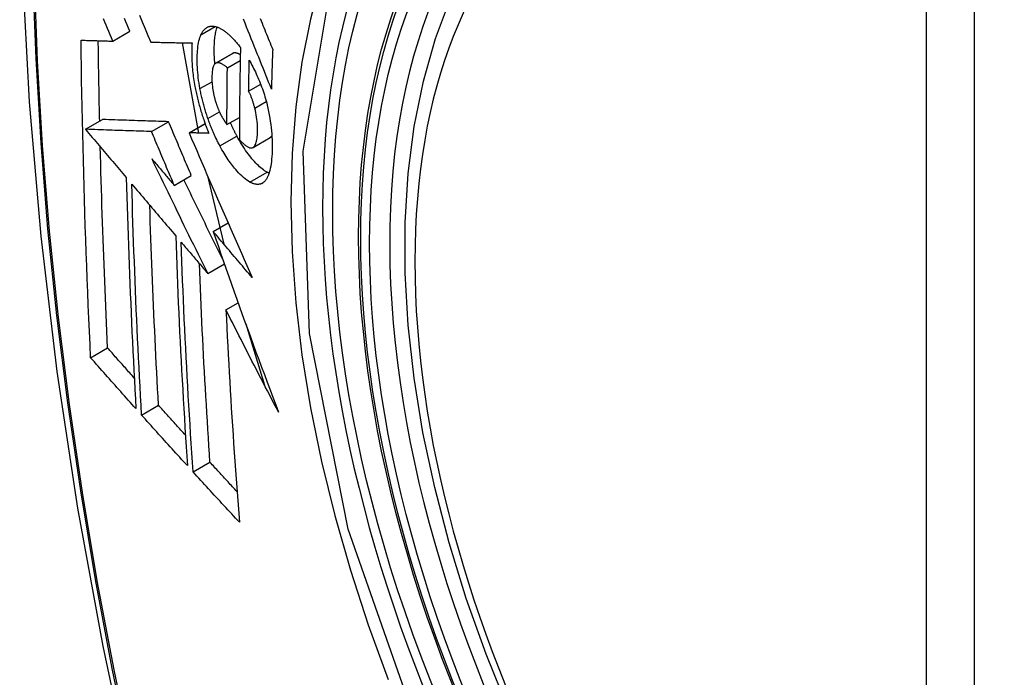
# Model space of a CAD drawing. Header units: inches. Extents: x 635 to 745, y 253 to 341.
# Tile 52 of 127: x 682.639 to 682.98, y 307.057 to 307.284. Entities that reach past the tile are written whole.
import ezdxf

# ---------------------------------------------------------------- set-up
doc = ezdxf.new("R2010")
doc.units = ezdxf.units.IN
doc.header["$MEASUREMENT"] = 0
doc.layers.add('Visible Edges(ANSI)', color=7, linetype='Continuous', lineweight=25)
doc.layers.add('Visible Tangent Edges(ANSI)', color=7, linetype='Continuous', lineweight=25)

msp = doc.modelspace()

# ---------------------------------------------------------------- linework, layer by layer
at = {"layer": 'Visible Edges(ANSI)'}
for p, q in [((682.67141, 307.27707), (682.67731, 307.28048)), ((682.6845, 307.27673), (682.68461, 307.27672)), ((682.69542, 307.27649), (682.70102, 307.2453)), ((682.70693, 307.26943), (682.71283, 307.27284)), ((682.711, 307.26784), (682.71543, 307.2704)), ((682.71836, 307.25974), (682.72252, 307.26214)), ((682.71086, 307.24823), (682.71517, 307.25071)), ((682.66198, 307.24658), (682.66787, 307.24998)), ((682.66787, 307.24998), (682.66787, 307.24998)), ((682.68478, 307.2458), (682.69068, 307.24921)), ((682.69776, 307.24539), (682.70328, 307.24858)), ((682.66198, 307.24658), (682.66198, 307.24658)), ((682.69793, 307.24539), (682.69776, 307.24539)), ((682.71986, 307.24032), (682.72576, 307.24372)), ((682.72576, 307.24372), (682.72581, 307.24375)), ((682.69265, 307.22721), (682.69854, 307.23061)), ((682.70417, 307.23045), (682.70979, 307.2069)), ((682.7061, 307.21127), (682.71122, 307.21423)), ((682.70423, 307.19678), (682.70997, 307.2001)), ((682.71051, 307.18419), (682.71472, 307.18662)), ((682.71733, 307.17935), (682.72383, 307.15812)), ((682.66373, 307.16764), (682.6696, 307.17103)), ((682.68135, 307.14783), (682.6872, 307.15121)), ((682.69915, 307.12815), (682.70499, 307.13152))]:
    msp.add_line(p, q, dxfattribs=at)
at = {"layer": 'Visible Edges(ANSI)', "flags": 128}
for points in [[(682.69325, 307.67918), (682.68041, 307.64113), (682.66935, 307.60195), (682.66005, 307.56171), (682.65249, 307.52049), (682.64665, 307.47835), (682.64251, 307.43535), (682.64003, 307.39156), (682.63921, 307.34703), (682.64003, 307.30183), (682.64245, 307.25603), (682.64647, 307.20967), (682.65207, 307.16284), (682.65922, 307.11559), (682.6679, 307.06799), (682.67809, 307.02011), (682.68977, 306.97202)], [(682.8082, 307.04605), (682.80046, 307.0652), (682.7936, 307.08444), (682.78766, 307.10368), (682.78266, 307.12282), (682.77862, 307.1418), (682.77556, 307.16052), (682.77351, 307.17891), (682.77249, 307.19689), (682.77249, 307.21438), (682.77353, 307.23131), (682.77561, 307.2476), (682.77874, 307.26319), (682.78292, 307.278), (682.78816, 307.29197), (682.79443, 307.30502), (682.80172, 307.31707), (682.81004, 307.32805), (682.81933, 307.33789), (682.82955, 307.34649), (682.84064, 307.3538)], [(682.67141, 307.27707), (682.67094, 307.27817), (682.67048, 307.27927), (682.67001, 307.28037), (682.66954, 307.28147), (682.66908, 307.28257), (682.66861, 307.28367), (682.66815, 307.28477)], [(682.67731, 307.28048), (682.67684, 307.28158), (682.67637, 307.28268), (682.67591, 307.28378), (682.67544, 307.28488)], [(682.68061, 307.28602), (682.68158, 307.28368), (682.68256, 307.28136), (682.68353, 307.27904), (682.6845, 307.27673)], [(682.72622, 307.26052), (682.72574, 307.26171), (682.72526, 307.26291), (682.72478, 307.26412), (682.72429, 307.26533), (682.72381, 307.26654), (682.72332, 307.26776), (682.72283, 307.26899), (682.72233, 307.27023), (682.72183, 307.27148), (682.72133, 307.27273), (682.72082, 307.274), (682.72031, 307.27528), (682.71979, 307.27657), (682.71927, 307.27788), (682.71874, 307.27921), (682.7182, 307.28055), (682.71766, 307.28191), (682.71711, 307.28328), (682.71655, 307.28468)], [(682.72236, 307.28485), (682.72267, 307.28407), (682.72299, 307.2833), (682.7233, 307.28252), (682.72361, 307.28175), (682.72392, 307.28099), (682.72423, 307.28022), (682.72454, 307.27946), (682.72484, 307.2787), (682.72515, 307.27795), (682.72545, 307.27719), (682.72576, 307.27645), (682.72606, 307.2757), (682.72636, 307.27496), (682.72666, 307.27421)], [(682.70188, 307.27927), (682.70198, 307.27949), (682.70209, 307.2797), (682.7022, 307.27991), (682.70232, 307.2801), (682.70243, 307.28029), (682.70255, 307.28047), (682.70268, 307.28064), (682.70281, 307.2808), (682.70294, 307.28095), (682.70307, 307.2811), (682.70321, 307.28124), (682.70335, 307.28137), (682.70349, 307.28149), (682.70364, 307.2816), (682.70379, 307.2817), (682.70394, 307.2818), (682.70409, 307.28188), (682.70425, 307.28196), (682.70441, 307.28203), (682.70457, 307.28209), (682.70474, 307.28214), (682.70491, 307.28218), (682.70508, 307.28221), (682.70525, 307.28224)], [(682.70525, 307.28224), (682.70543, 307.28225), (682.70562, 307.28226), (682.7058, 307.28226), (682.70599, 307.28225), (682.70618, 307.28224), (682.70637, 307.28222), (682.70656, 307.28218), (682.70675, 307.28215), (682.70695, 307.2821), (682.70714, 307.28205), (682.70734, 307.28198), (682.70754, 307.28192), (682.70774, 307.28184), (682.70794, 307.28176), (682.70814, 307.28167), (682.70834, 307.28157), (682.70855, 307.28146), (682.70875, 307.28135), (682.70896, 307.28124), (682.70917, 307.28111), (682.70938, 307.28098), (682.70959, 307.28084), (682.7098, 307.2807), (682.71001, 307.28054)], [(682.70669, 307.26925), (682.70664, 307.26989), (682.70659, 307.27052), (682.70655, 307.27114), (682.70652, 307.27175), (682.70649, 307.27236), (682.70648, 307.27296), (682.70647, 307.27356), (682.70647, 307.27414), (682.70647, 307.27472), (682.70648, 307.27528), (682.7065, 307.27584), (682.70653, 307.27638), (682.70656, 307.27692), (682.7066, 307.27745), (682.70665, 307.27796), (682.7067, 307.27846), (682.70677, 307.27895), (682.70684, 307.27943), (682.70693, 307.27989), (682.70702, 307.28033), (682.70712, 307.28076), (682.70722, 307.28117), (682.70734, 307.28156), (682.70747, 307.28194)], [(682.70153, 307.26064), (682.70136, 307.2616), (682.70121, 307.26255), (682.70107, 307.26349), (682.70095, 307.26443), (682.70085, 307.26534), (682.70076, 307.26625), (682.70069, 307.26714), (682.70064, 307.26802), (682.7006, 307.26889), (682.70057, 307.26974), (682.70057, 307.27058), (682.70057, 307.2714), (682.70059, 307.27219), (682.70063, 307.27297), (682.70067, 307.27372), (682.70074, 307.27446), (682.70082, 307.27517), (682.70092, 307.27585), (682.70103, 307.2765), (682.70116, 307.27713), (682.70131, 307.27771), (682.70148, 307.27827), (682.70167, 307.27879), (682.70188, 307.27927)], [(682.71001, 307.28054), (682.71024, 307.28037), (682.71047, 307.2802), (682.71069, 307.28002), (682.71092, 307.27983), (682.71115, 307.27963), (682.71138, 307.27943), (682.71161, 307.27923), (682.71184, 307.27902), (682.71207, 307.2788), (682.7123, 307.27857), (682.71253, 307.27834), (682.71276, 307.27811), (682.71299, 307.27787), (682.71322, 307.27762), (682.71345, 307.27737), (682.71368, 307.27711), (682.71391, 307.27685), (682.71415, 307.27658), (682.71438, 307.2763), (682.71461, 307.27602), (682.71484, 307.27574), (682.71507, 307.27545), (682.7153, 307.27515), (682.71553, 307.27485)], [(682.66044, 307.2774), (682.66089, 307.27738), (682.66134, 307.27737), (682.66179, 307.27735), (682.66225, 307.27734), (682.6627, 307.27733), (682.66315, 307.27731), (682.66361, 307.2773), (682.66407, 307.27729), (682.66452, 307.27727), (682.66498, 307.27726), (682.66544, 307.27725), (682.6659, 307.27723), (682.66636, 307.27722), (682.66681, 307.27721), (682.66727, 307.27719), (682.66773, 307.27718), (682.66819, 307.27717), (682.66865, 307.27715), (682.66911, 307.27714), (682.66957, 307.27713), (682.67003, 307.27711), (682.67049, 307.2771), (682.67095, 307.27709), (682.67141, 307.27707)], [(682.66373, 307.16764), (682.66353, 307.17217), (682.66332, 307.1767), (682.66313, 307.18124), (682.66293, 307.18578), (682.66275, 307.19032), (682.66257, 307.19487), (682.66239, 307.19942), (682.66222, 307.20398), (682.66206, 307.20854), (682.6619, 307.21311), (682.66175, 307.21768), (682.66161, 307.22225), (682.66147, 307.22682), (682.66134, 307.23139), (682.66122, 307.23597), (682.6611, 307.24055), (682.661, 307.24513), (682.66089, 307.24972), (682.6608, 307.25432), (682.66071, 307.25892), (682.66063, 307.26353), (682.66056, 307.26815), (682.6605, 307.27277), (682.66044, 307.2774)], [(682.66687, 307.2494), (682.66684, 307.25055), (682.66682, 307.25171), (682.66679, 307.25287), (682.66677, 307.25402), (682.66674, 307.25518), (682.66672, 307.25634), (682.6667, 307.2575), (682.66667, 307.25865), (682.66665, 307.25981), (682.66663, 307.26097), (682.66661, 307.26213), (682.66659, 307.26329), (682.66657, 307.26445), (682.66655, 307.26561), (682.66653, 307.26677), (682.66651, 307.26793), (682.66649, 307.26909), (682.66648, 307.27025), (682.66646, 307.27141), (682.66644, 307.27257), (682.66643, 307.27373), (682.66641, 307.27489), (682.66639, 307.27606), (682.66638, 307.27722)], [(682.68461, 307.27672), (682.68519, 307.27671), (682.68577, 307.2767), (682.68635, 307.27668), (682.68694, 307.27667), (682.68752, 307.27666), (682.68811, 307.27664), (682.6887, 307.27663), (682.68929, 307.27662), (682.68988, 307.2766), (682.69047, 307.27659), (682.69106, 307.27658), (682.69165, 307.27656), (682.69225, 307.27655), (682.69284, 307.27654), (682.69343, 307.27653), (682.69403, 307.27652), (682.69462, 307.2765), (682.69522, 307.27649), (682.69581, 307.27648), (682.69641, 307.27647), (682.69701, 307.27646), (682.6976, 307.27645), (682.6982, 307.27644), (682.69879, 307.27643)], [(682.69879, 307.27643), (682.69875, 307.27589), (682.69872, 307.27534), (682.6987, 307.27478), (682.69868, 307.27421), (682.69867, 307.27363), (682.69866, 307.27305), (682.69866, 307.27245), (682.69867, 307.27185), (682.69869, 307.27124), (682.69871, 307.27062), (682.69874, 307.27), (682.69878, 307.26937), (682.69882, 307.26873), (682.69887, 307.26809), (682.69893, 307.26744), (682.69899, 307.26678), (682.69907, 307.26612), (682.69915, 307.26546), (682.69923, 307.26479), (682.69933, 307.26412), (682.69943, 307.26344), (682.69954, 307.26276), (682.69966, 307.26208), (682.69979, 307.26139)], [(682.71553, 307.27485), (682.7155, 307.27352), (682.71547, 307.27219), (682.71544, 307.27086), (682.71542, 307.26953), (682.71539, 307.2682), (682.71537, 307.26687), (682.71534, 307.26555), (682.71532, 307.26422), (682.7153, 307.26289), (682.71528, 307.26157), (682.71526, 307.26024), (682.71525, 307.25892), (682.71523, 307.2576), (682.71522, 307.25628), (682.7152, 307.25495), (682.71519, 307.25363), (682.71518, 307.25231), (682.71517, 307.25099), (682.71516, 307.24967), (682.71516, 307.24835), (682.71515, 307.24704), (682.71515, 307.24572), (682.71515, 307.24441), (682.71515, 307.24309)], [(682.71295, 307.2729), (682.71295, 307.2729), (682.71294, 307.27289), (682.71294, 307.27289), (682.71293, 307.27289), (682.71293, 307.27289), (682.71292, 307.27289), (682.71292, 307.27288), (682.71291, 307.27288), (682.71291, 307.27288), (682.7129, 307.27288), (682.7129, 307.27287), (682.71289, 307.27287), (682.71289, 307.27287), (682.71288, 307.27287), (682.71288, 307.27286), (682.71287, 307.27286), (682.71287, 307.27286), (682.71286, 307.27285), (682.71286, 307.27285), (682.71285, 307.27285), (682.71285, 307.27285), (682.71284, 307.27284), (682.71284, 307.27284), (682.71283, 307.27284)], [(682.71547, 307.27232), (682.71536, 307.27239), (682.71525, 307.27246), (682.71514, 307.27252), (682.71502, 307.27258), (682.71491, 307.27264), (682.7148, 307.27269), (682.71469, 307.27274), (682.71458, 307.27279), (682.71447, 307.27283), (682.71436, 307.27287), (682.71426, 307.2729), (682.71415, 307.27293), (682.71404, 307.27296), (682.71394, 307.27298), (682.71383, 307.273), (682.71373, 307.27301), (682.71363, 307.27302), (682.71353, 307.27302), (682.71343, 307.27301), (682.71333, 307.273), (682.71323, 307.27298), (682.71314, 307.27296), (682.71304, 307.27293), (682.71295, 307.2729)], [(682.72666, 307.27421), (682.72664, 307.27364), (682.72662, 307.27307), (682.7266, 307.2725), (682.72658, 307.27193), (682.72656, 307.27136), (682.72654, 307.27079), (682.72652, 307.27021), (682.7265, 307.26964), (682.72648, 307.26907), (682.72646, 307.2685), (682.72644, 307.26793), (682.72642, 307.26736), (682.7264, 307.26679), (682.72639, 307.26622), (682.72637, 307.26565), (682.72635, 307.26508), (682.72633, 307.26451), (682.72632, 307.26394), (682.7263, 307.26336), (682.72628, 307.26279), (682.72627, 307.26222), (682.72625, 307.26165), (682.72624, 307.26109), (682.72622, 307.26052)], [(682.70706, 307.26949), (682.70685, 307.26938), (682.70667, 307.26923), (682.7065, 307.26903), (682.70635, 307.26878), (682.70621, 307.2685), (682.7061, 307.26819), (682.70599, 307.26784), (682.70591, 307.26746), (682.70583, 307.26705), (682.70578, 307.26661), (682.70573, 307.26616), (682.7057, 307.26569), (682.70568, 307.26521), (682.70566, 307.26472), (682.70566, 307.2642), (682.70567, 307.26367), (682.70568, 307.26313), (682.70571, 307.26258), (682.70575, 307.26202), (682.70581, 307.26144), (682.70588, 307.26086), (682.70596, 307.26026), (682.70606, 307.25966), (682.70618, 307.25906)], [(682.711, 307.26784), (682.71083, 307.26799), (682.71065, 307.26814), (682.71048, 307.26828), (682.7103, 307.26841), (682.71013, 307.26854), (682.70995, 307.26867), (682.70977, 307.26879), (682.7096, 307.2689), (682.70943, 307.26901), (682.70925, 307.26911), (682.70908, 307.2692), (682.70891, 307.26928), (682.70875, 307.26936), (682.70858, 307.26942), (682.70842, 307.26948), (682.70826, 307.26953), (682.7081, 307.26957), (682.70794, 307.26959), (682.70778, 307.26961), (682.70763, 307.26961), (682.70748, 307.2696), (682.70734, 307.26958), (682.70719, 307.26954), (682.70706, 307.26949)], [(682.71086, 307.24823), (682.71086, 307.24904), (682.71086, 307.24986), (682.71087, 307.25067), (682.71087, 307.25149), (682.71087, 307.2523), (682.71087, 307.25312), (682.71088, 307.25393), (682.71088, 307.25475), (682.71088, 307.25557), (682.71089, 307.25638), (682.71089, 307.2572), (682.7109, 307.25802), (682.7109, 307.25883), (682.71091, 307.25965), (682.71092, 307.26047), (682.71093, 307.26129), (682.71093, 307.26211), (682.71094, 307.26292), (682.71095, 307.26374), (682.71096, 307.26456), (682.71097, 307.26538), (682.71098, 307.2662), (682.71099, 307.26702), (682.711, 307.26784)], [(682.71836, 307.25974), (682.71837, 307.26019), (682.71838, 307.26063), (682.71838, 307.26108), (682.71839, 307.26153), (682.7184, 307.26197), (682.71841, 307.26242), (682.71842, 307.26286), (682.71842, 307.26331), (682.71843, 307.26375), (682.71844, 307.2642), (682.71845, 307.26464), (682.71846, 307.26509), (682.71847, 307.26553), (682.71848, 307.26598), (682.71849, 307.26643), (682.7185, 307.26687), (682.71851, 307.26732), (682.71852, 307.26776), (682.71853, 307.26821), (682.71854, 307.26865), (682.71855, 307.2691), (682.71856, 307.26955), (682.71857, 307.26999), (682.71858, 307.27044)], [(682.71858, 307.27044), (682.71888, 307.26989), (682.71918, 307.26933), (682.71949, 307.26876), (682.71979, 307.26818), (682.72008, 307.2676), (682.72038, 307.267), (682.72067, 307.2664), (682.72096, 307.26578), (682.72124, 307.26516), (682.72153, 307.26453), (682.7218, 307.26389), (682.72207, 307.26325), (682.72234, 307.26259), (682.7226, 307.26193), (682.72285, 307.26126), (682.7231, 307.26059), (682.72333, 307.2599), (682.72357, 307.25922), (682.72379, 307.25852), (682.724, 307.25783), (682.72421, 307.25712), (682.7244, 307.25641), (682.72459, 307.2557), (682.72476, 307.25498)], [(682.69979, 307.26139), (682.69988, 307.26089), (682.69998, 307.26039), (682.70009, 307.25989), (682.70019, 307.25939), (682.7003, 307.25889), (682.70041, 307.25839), (682.70053, 307.25789), (682.70065, 307.25739), (682.70077, 307.25689), (682.70089, 307.25638), (682.70102, 307.25588), (682.70115, 307.25538), (682.70129, 307.25488), (682.70143, 307.25438), (682.70157, 307.25388), (682.70171, 307.25338), (682.70186, 307.25288), (682.70201, 307.25239), (682.70217, 307.25189), (682.70232, 307.2514), (682.70248, 307.25091), (682.70264, 307.25042), (682.70281, 307.24993), (682.70298, 307.24945)], [(682.70428, 307.2503), (682.70414, 307.25072), (682.70399, 307.25115), (682.70385, 307.25157), (682.70372, 307.252), (682.70358, 307.25242), (682.70345, 307.25285), (682.70332, 307.25328), (682.70319, 307.25371), (682.70307, 307.25414), (682.70295, 307.25457), (682.70283, 307.25501), (682.70271, 307.25544), (682.7026, 307.25588), (682.70248, 307.25631), (682.70238, 307.25674), (682.70227, 307.25718), (682.70217, 307.25761), (682.70207, 307.25804), (682.70197, 307.25848), (682.70188, 307.25891), (682.70179, 307.25934), (682.7017, 307.25978), (682.70162, 307.26021), (682.70153, 307.26064)], [(682.70618, 307.25906), (682.70623, 307.25886), (682.70627, 307.25866), (682.70631, 307.25846), (682.70636, 307.25826), (682.70641, 307.25806), (682.70646, 307.25787), (682.7065, 307.25767), (682.70656, 307.25747), (682.70661, 307.25727), (682.70666, 307.25708), (682.70671, 307.25688), (682.70677, 307.25668), (682.70683, 307.25648), (682.70688, 307.25629), (682.70694, 307.25609), (682.707, 307.2559), (682.70707, 307.25571), (682.70713, 307.25551), (682.70719, 307.25532), (682.70726, 307.25513), (682.70733, 307.25494), (682.70739, 307.25475), (682.70746, 307.25457), (682.70753, 307.25438)], [(682.72048, 307.25391), (682.72042, 307.25417), (682.72035, 307.25443), (682.72028, 307.25469), (682.7202, 307.25496), (682.72013, 307.25522), (682.72005, 307.25548), (682.71997, 307.25574), (682.71989, 307.256), (682.71981, 307.25626), (682.71973, 307.25652), (682.71964, 307.25678), (682.71956, 307.25703), (682.71947, 307.25728), (682.71938, 307.25752), (682.71928, 307.25777), (682.71919, 307.25801), (682.71909, 307.25824), (682.719, 307.25847), (682.71889, 307.2587), (682.71879, 307.25892), (682.71869, 307.25913), (682.71858, 307.25934), (682.71847, 307.25955), (682.71836, 307.25974)], [(682.70753, 307.25438), (682.7076, 307.25421), (682.70766, 307.25404), (682.70773, 307.25388), (682.7078, 307.25371), (682.70786, 307.25355), (682.70793, 307.25339), (682.708, 307.25323), (682.70807, 307.25307), (682.70814, 307.25291), (682.70821, 307.25275), (682.70828, 307.2526), (682.70835, 307.25244), (682.70842, 307.25229), (682.70849, 307.25214), (682.70856, 307.25199), (682.70864, 307.25184), (682.70871, 307.2517), (682.70879, 307.25155), (682.70886, 307.25141), (682.70894, 307.25127), (682.70901, 307.25113), (682.70909, 307.25099), (682.70917, 307.25085), (682.70924, 307.25072)], [(682.71991, 307.24034), (682.72013, 307.24052), (682.72034, 307.24074), (682.72053, 307.24101), (682.72069, 307.24133), (682.72084, 307.2417), (682.72097, 307.2421), (682.72108, 307.24253), (682.72118, 307.24301), (682.72125, 307.24351), (682.72132, 307.24404), (682.72136, 307.24459), (682.7214, 307.24516), (682.72142, 307.24574), (682.72143, 307.24637), (682.72143, 307.24706), (682.72141, 307.24776), (682.72137, 307.24849), (682.72131, 307.24923), (682.72123, 307.24999), (682.72112, 307.25076), (682.72099, 307.25154), (682.72085, 307.25232), (682.72068, 307.25311), (682.72048, 307.25391)], [(682.72476, 307.25498), (682.72502, 307.25385), (682.72526, 307.25272), (682.72548, 307.25159), (682.72567, 307.25047), (682.72584, 307.24935), (682.72599, 307.24824), (682.72612, 307.24715), (682.72623, 307.24607), (682.72632, 307.24501), (682.72638, 307.24397), (682.72643, 307.24294), (682.72647, 307.24193), (682.72648, 307.24093), (682.72648, 307.23996), (682.72646, 307.239), (682.72643, 307.23807), (682.72638, 307.23716), (682.72631, 307.23627), (682.72623, 307.23542), (682.72612, 307.2346), (682.726, 307.23381), (682.72585, 307.23307), (682.72569, 307.23236), (682.7255, 307.23169)], [(682.70924, 307.25072), (682.70931, 307.25061), (682.70937, 307.2505), (682.70944, 307.25038), (682.70951, 307.25027), (682.70957, 307.25016), (682.70964, 307.25005), (682.70971, 307.24994), (682.70977, 307.24983), (682.70984, 307.24973), (682.70991, 307.24962), (682.70998, 307.24951), (682.71005, 307.2494), (682.71011, 307.2493), (682.71018, 307.24919), (682.71025, 307.24909), (682.71032, 307.24899), (682.71039, 307.24889), (682.71046, 307.24879), (682.71052, 307.24869), (682.71059, 307.2486), (682.71066, 307.2485), (682.71073, 307.24841), (682.7108, 307.24832), (682.71086, 307.24823)], [(682.69068, 307.24921), (682.6898, 307.24924), (682.68891, 307.24927), (682.68803, 307.2493), (682.68714, 307.24932), (682.68625, 307.24935), (682.68536, 307.24938), (682.68446, 307.24941), (682.68356, 307.24944), (682.68265, 307.24948), (682.68174, 307.24951), (682.68081, 307.24954), (682.67988, 307.24957), (682.67895, 307.2496), (682.678, 307.24963), (682.67704, 307.24966), (682.67608, 307.2497), (682.6751, 307.24973), (682.67411, 307.24976), (682.6731, 307.2498), (682.67209, 307.24983), (682.67105, 307.24987), (682.67001, 307.2499), (682.66895, 307.24994), (682.66787, 307.24998)], [(682.69854, 307.23061), (682.69821, 307.23139), (682.69788, 307.23216), (682.69755, 307.23294), (682.69722, 307.23371), (682.69689, 307.23449), (682.69656, 307.23526), (682.69623, 307.23604), (682.69591, 307.23681), (682.69558, 307.23759), (682.69525, 307.23836), (682.69492, 307.23914), (682.69459, 307.23991), (682.69427, 307.24069), (682.69394, 307.24146), (682.69361, 307.24224), (682.69328, 307.24301), (682.69296, 307.24379), (682.69263, 307.24456), (682.69231, 307.24534), (682.69198, 307.24611), (682.69165, 307.24689), (682.69133, 307.24766), (682.691, 307.24843), (682.69068, 307.24921)], [(682.70298, 307.24945), (682.70304, 307.24927), (682.7031, 307.24908), (682.70317, 307.2489), (682.70323, 307.24872), (682.7033, 307.24854), (682.70336, 307.24836), (682.70343, 307.24818), (682.70349, 307.248), (682.70356, 307.24782), (682.70363, 307.24765), (682.70369, 307.24747), (682.70376, 307.24729), (682.70383, 307.24711), (682.7039, 307.24694), (682.70396, 307.24676), (682.70403, 307.24659), (682.7041, 307.24641), (682.70417, 307.24624), (682.70424, 307.24606), (682.70431, 307.24589), (682.70438, 307.24571), (682.70445, 307.24554), (682.70452, 307.24537), (682.70459, 307.24519)], [(682.70842, 307.24082), (682.70823, 307.24117), (682.70804, 307.24153), (682.70785, 307.2419), (682.70767, 307.24227), (682.70748, 307.24264), (682.7073, 307.24301), (682.70712, 307.24339), (682.70694, 307.24377), (682.70676, 307.24415), (682.70658, 307.24454), (682.7064, 307.24493), (682.70623, 307.24532), (682.70606, 307.24572), (682.70589, 307.24612), (682.70572, 307.24652), (682.70555, 307.24693), (682.70539, 307.24734), (682.70522, 307.24775), (682.70506, 307.24817), (682.7049, 307.24859), (682.70474, 307.24901), (682.70459, 307.24944), (682.70443, 307.24987), (682.70428, 307.2503)], [(682.71432, 307.24422), (682.71422, 307.24441), (682.71412, 307.24459), (682.71402, 307.24478), (682.71393, 307.24497), (682.71383, 307.24516), (682.71373, 307.24535), (682.71363, 307.24554), (682.71354, 307.24573), (682.71344, 307.24592), (682.71335, 307.24612), (682.71325, 307.24631), (682.71315, 307.2465), (682.71306, 307.2467), (682.71297, 307.2469), (682.71287, 307.24709), (682.71278, 307.24729), (682.71269, 307.24749), (682.71259, 307.24769), (682.7125, 307.24789), (682.71241, 307.2481), (682.71232, 307.2483), (682.71223, 307.2485), (682.71214, 307.24871), (682.71205, 307.24891)], [(682.68478, 307.2458), (682.6839, 307.24583), (682.68302, 307.24586), (682.68213, 307.24589), (682.68125, 307.24592), (682.68036, 307.24595), (682.67946, 307.24598), (682.67857, 307.24601), (682.67766, 307.24604), (682.67675, 307.24607), (682.67584, 307.2461), (682.67492, 307.24613), (682.67399, 307.24617), (682.67305, 307.2462), (682.6721, 307.24623), (682.67115, 307.24626), (682.67018, 307.2463), (682.6692, 307.24633), (682.66821, 307.24636), (682.66721, 307.2464), (682.66619, 307.24643), (682.66516, 307.24647), (682.66412, 307.2465), (682.66306, 307.24654), (682.66198, 307.24658)], [(682.66198, 307.24658), (682.66256, 307.24588), (682.66315, 307.24519), (682.66373, 307.2445), (682.66432, 307.2438), (682.6649, 307.24311), (682.66549, 307.24242), (682.66608, 307.24172), (682.66666, 307.24103), (682.66725, 307.24033), (682.66784, 307.23964), (682.66842, 307.23894), (682.66901, 307.23825), (682.6696, 307.23755), (682.67019, 307.23686), (682.67077, 307.23616), (682.67136, 307.23547), (682.67195, 307.23477), (682.67254, 307.23408), (682.67312, 307.23339), (682.67371, 307.23269), (682.6743, 307.232), (682.67489, 307.2313), (682.67547, 307.23061), (682.67606, 307.22992)], [(682.69265, 307.22721), (682.69232, 307.22799), (682.69199, 307.22876), (682.69166, 307.22953), (682.69133, 307.23031), (682.691, 307.23108), (682.69067, 307.23186), (682.69034, 307.23263), (682.69001, 307.23341), (682.68968, 307.23418), (682.68936, 307.23496), (682.68903, 307.23573), (682.6887, 307.23651), (682.68837, 307.23728), (682.68804, 307.23806), (682.68772, 307.23883), (682.68739, 307.23961), (682.68706, 307.24038), (682.68674, 307.24116), (682.68641, 307.24193), (682.68608, 307.24271), (682.68576, 307.24348), (682.68543, 307.24426), (682.68511, 307.24503), (682.68478, 307.2458)], [(682.69776, 307.24539), (682.69863, 307.24335), (682.69951, 307.2413), (682.70039, 307.23925), (682.70127, 307.23718), (682.70216, 307.23511), (682.70306, 307.23304), (682.70395, 307.23096), (682.70485, 307.22887), (682.70575, 307.22679), (682.70666, 307.22469), (682.70757, 307.2226), (682.70848, 307.2205), (682.70939, 307.21841), (682.71031, 307.21631), (682.71123, 307.21421), (682.71214, 307.21211), (682.71307, 307.21001), (682.71399, 307.20791), (682.71491, 307.20582), (682.71584, 307.20372), (682.71676, 307.20163), (682.71769, 307.19955), (682.71861, 307.19747), (682.71954, 307.19539)], [(682.70459, 307.24519), (682.70432, 307.2452), (682.70404, 307.24521), (682.70376, 307.24522), (682.70348, 307.24522), (682.7032, 307.24523), (682.70292, 307.24524), (682.70264, 307.24525), (682.70236, 307.24526), (682.70208, 307.24526), (682.70181, 307.24527), (682.70153, 307.24528), (682.70125, 307.24529), (682.70097, 307.2453), (682.70069, 307.24531), (682.70042, 307.24531), (682.70014, 307.24532), (682.69986, 307.24533), (682.69958, 307.24534), (682.69931, 307.24535), (682.69903, 307.24536), (682.69875, 307.24536), (682.69848, 307.24537), (682.6982, 307.24538), (682.69793, 307.24539)], [(682.72471, 307.23174), (682.72429, 307.23198), (682.72386, 307.23226), (682.72344, 307.23256), (682.72301, 307.23289), (682.72258, 307.23325), (682.72214, 307.23363), (682.72171, 307.23404), (682.72127, 307.23447), (682.72083, 307.23493), (682.72039, 307.23541), (682.71994, 307.23591), (682.7195, 307.23643), (682.71906, 307.23697), (682.71862, 307.23753), (682.71818, 307.2381), (682.71775, 307.23869), (682.71731, 307.23931), (682.71688, 307.23995), (682.71644, 307.24061), (682.71601, 307.24129), (682.71558, 307.24199), (682.71516, 307.24271), (682.71474, 307.24346), (682.71432, 307.24422)], [(682.72581, 307.24375), (682.72584, 307.24377), (682.72586, 307.24378), (682.72589, 307.2438), (682.72591, 307.24382), (682.72594, 307.24384), (682.72596, 307.24386), (682.72598, 307.24388), (682.72601, 307.2439), (682.72603, 307.24392), (682.72606, 307.24394), (682.72608, 307.24397), (682.7261, 307.24399), (682.72613, 307.24401), (682.72615, 307.24404), (682.72617, 307.24406), (682.72619, 307.24409), (682.72622, 307.24412), (682.72624, 307.24414), (682.72626, 307.24417), (682.72628, 307.2442), (682.7263, 307.24423), (682.72632, 307.24426), (682.72634, 307.24429), (682.72636, 307.24432)], [(682.6696, 307.17103), (682.66946, 307.17391), (682.66933, 307.17678), (682.66921, 307.17966), (682.66908, 307.18255), (682.66896, 307.18543), (682.66884, 307.18831), (682.66872, 307.1912), (682.6686, 307.19408), (682.66849, 307.19697), (682.66838, 307.19986), (682.66827, 307.20275), (682.66816, 307.20564), (682.66806, 307.20854), (682.66796, 307.21144), (682.66786, 307.21434), (682.66776, 307.21724), (682.66766, 307.22014), (682.66757, 307.22305), (682.66748, 307.22596), (682.6674, 307.22887), (682.66731, 307.23178), (682.66723, 307.2347), (682.66715, 307.23761), (682.66708, 307.24054)], [(682.71881, 307.22833), (682.71825, 307.22866), (682.71769, 307.22904), (682.71713, 307.22947), (682.71655, 307.22995), (682.71598, 307.23047), (682.71542, 307.23102), (682.71488, 307.23157), (682.71439, 307.23212), (682.71393, 307.23264), (682.71352, 307.23312), (682.71315, 307.23358), (682.71278, 307.23405), (682.71241, 307.23453), (682.71204, 307.23503), (682.71167, 307.23554), (682.7113, 307.23607), (682.71094, 307.23661), (682.71057, 307.23716), (682.71021, 307.23773), (682.70985, 307.23832), (682.70949, 307.23892), (682.70913, 307.23953), (682.70878, 307.24017), (682.70842, 307.24082)], [(682.71515, 307.24309), (682.71536, 307.24285), (682.71557, 307.24262), (682.71579, 307.2424), (682.716, 307.24218), (682.71621, 307.24197), (682.71643, 307.24176), (682.71664, 307.24157), (682.71685, 307.24138), (682.71706, 307.24121), (682.71727, 307.24104), (682.71748, 307.24089), (682.71768, 307.24074), (682.71789, 307.24061), (682.71809, 307.2405), (682.71829, 307.2404), (682.71849, 307.24031), (682.71869, 307.24024), (682.71888, 307.24019), (682.71906, 307.24016), (682.71925, 307.24015), (682.71942, 307.24016), (682.71959, 307.2402), (682.71975, 307.24026), (682.71991, 307.24034)], [(682.70423, 307.19678), (682.70341, 307.19843), (682.7026, 307.20007), (682.70179, 307.20172), (682.70098, 307.20337), (682.70016, 307.20502), (682.69935, 307.20667), (682.69854, 307.20832), (682.69773, 307.20997), (682.69692, 307.21163), (682.69612, 307.21328), (682.69531, 307.21493), (682.69451, 307.21659), (682.6937, 307.21824), (682.6929, 307.21989), (682.6921, 307.22154), (682.6913, 307.22319), (682.6905, 307.22484), (682.6897, 307.22649), (682.68891, 307.22814), (682.68812, 307.22978), (682.68733, 307.23142), (682.68654, 307.23306), (682.68575, 307.2347), (682.68497, 307.23633)], [(682.68497, 307.23633), (682.68529, 307.23595), (682.68561, 307.23557), (682.68593, 307.23519), (682.68625, 307.23481), (682.68657, 307.23443), (682.68689, 307.23405), (682.6872, 307.23367), (682.68752, 307.23329), (682.68784, 307.23291), (682.68816, 307.23253), (682.68848, 307.23215), (682.6888, 307.23177), (682.68912, 307.23139), (682.68944, 307.23101), (682.68977, 307.23063), (682.69009, 307.23025), (682.69041, 307.22987), (682.69073, 307.22949), (682.69105, 307.22911), (682.69137, 307.22873), (682.69169, 307.22835), (682.69201, 307.22797), (682.69233, 307.22759), (682.69265, 307.22721)], [(682.7255, 307.23169), (682.72542, 307.23145), (682.72534, 307.23121), (682.72526, 307.23099), (682.72518, 307.23076), (682.72509, 307.23055), (682.725, 307.23034), (682.72491, 307.23014), (682.72481, 307.22994), (682.72471, 307.22976), (682.72461, 307.22957), (682.7245, 307.2294), (682.72439, 307.22924), (682.72428, 307.22908), (682.72417, 307.22892), (682.72405, 307.22878), (682.72393, 307.22865), (682.72381, 307.22852), (682.72368, 307.2284), (682.72355, 307.22829), (682.72342, 307.22818), (682.72329, 307.22809), (682.72315, 307.228), (682.72301, 307.22792), (682.72287, 307.22785)], [(682.72541, 307.23139), (682.72538, 307.23141), (682.72535, 307.23142), (682.72532, 307.23143), (682.72529, 307.23145), (682.72526, 307.23146), (682.72523, 307.23147), (682.7252, 307.23149), (682.72517, 307.2315), (682.72515, 307.23151), (682.72512, 307.23153), (682.72509, 307.23154), (682.72506, 307.23156), (682.72503, 307.23157), (682.725, 307.23158), (682.72497, 307.2316), (682.72494, 307.23161), (682.72491, 307.23163), (682.72488, 307.23164), (682.72485, 307.23166), (682.72482, 307.23168), (682.72479, 307.23169), (682.72476, 307.23171), (682.72473, 307.23172), (682.72471, 307.23174)], [(682.67606, 307.22992), (682.67615, 307.22656), (682.67625, 307.22321), (682.67635, 307.21986), (682.67645, 307.21651), (682.67656, 307.21317), (682.67667, 307.20983), (682.67679, 307.20648), (682.67691, 307.20314), (682.67704, 307.1998), (682.67717, 307.19647), (682.6773, 307.19313), (682.67744, 307.1898), (682.67758, 307.18648), (682.67773, 307.18315), (682.67787, 307.17983), (682.67803, 307.17651), (682.67818, 307.17319), (682.67834, 307.16988), (682.67851, 307.16656), (682.67867, 307.16326), (682.67884, 307.15995), (682.67901, 307.15664), (682.67919, 307.15334), (682.67937, 307.15004)], [(682.67797, 307.22766), (682.6786, 307.22692), (682.67923, 307.22618), (682.67986, 307.22543), (682.68049, 307.22469), (682.68112, 307.22395), (682.68175, 307.2232), (682.68238, 307.22246), (682.68301, 307.22171), (682.68364, 307.22097), (682.68428, 307.22022), (682.68491, 307.21948), (682.68554, 307.21873), (682.68618, 307.21798), (682.68681, 307.21724), (682.68744, 307.21649), (682.68808, 307.21575), (682.68871, 307.215), (682.68934, 307.21426), (682.68998, 307.21351), (682.69061, 307.21277), (682.69124, 307.21202), (682.69187, 307.21128), (682.69251, 307.21053), (682.69314, 307.20979)], [(682.68135, 307.14783), (682.68117, 307.15113), (682.68099, 307.15442), (682.68081, 307.15772), (682.68064, 307.16102), (682.68047, 307.16433), (682.6803, 307.16764), (682.68014, 307.17095), (682.67998, 307.17426), (682.67983, 307.17758), (682.67967, 307.1809), (682.67953, 307.18422), (682.67938, 307.18755), (682.67924, 307.19087), (682.6791, 307.19421), (682.67897, 307.19754), (682.67884, 307.20088), (682.67872, 307.20422), (682.6786, 307.20756), (682.67848, 307.21091), (682.67837, 307.21425), (682.67826, 307.2176), (682.67816, 307.22095), (682.67806, 307.22431), (682.67797, 307.22766)], [(682.70952, 307.20138), (682.70895, 307.20253), (682.70838, 307.20368), (682.70781, 307.20484), (682.70724, 307.20599), (682.70668, 307.20715), (682.70611, 307.2083), (682.70554, 307.20946), (682.70497, 307.21062), (682.70441, 307.21177), (682.70384, 307.21293), (682.70327, 307.21409), (682.70271, 307.21525), (682.70214, 307.2164), (682.70158, 307.21756), (682.70101, 307.21872), (682.70045, 307.21988), (682.69989, 307.22104), (682.69932, 307.22219), (682.69876, 307.22335), (682.6982, 307.22451), (682.69764, 307.22566), (682.69708, 307.22682), (682.69652, 307.22797), (682.69597, 307.22913)], [(682.72287, 307.22785), (682.72272, 307.22778), (682.72257, 307.22772), (682.72242, 307.22767), (682.72226, 307.22763), (682.72211, 307.2276), (682.72195, 307.22757), (682.72179, 307.22755), (682.72163, 307.22754), (682.72146, 307.22753), (682.7213, 307.22754), (682.72113, 307.22755), (682.72096, 307.22757), (682.72079, 307.22759), (682.72062, 307.22763), (682.72044, 307.22767), (682.72027, 307.22772), (682.72009, 307.22777), (682.71991, 307.22783), (682.71973, 307.2279), (682.71955, 307.22797), (682.71936, 307.22805), (682.71918, 307.22814), (682.71899, 307.22823), (682.71881, 307.22833)], [(682.6872, 307.15121), (682.68705, 307.15407), (682.68689, 307.15693), (682.68674, 307.15979), (682.68659, 307.16266), (682.68644, 307.16552), (682.6863, 307.16839), (682.68616, 307.17126), (682.68602, 307.17413), (682.68588, 307.17701), (682.68574, 307.17988), (682.68561, 307.18276), (682.68548, 307.18564), (682.68536, 307.18852), (682.68523, 307.19141), (682.68511, 307.19429), (682.685, 307.19718), (682.68488, 307.20007), (682.68477, 307.20296), (682.68466, 307.20586), (682.68456, 307.20876), (682.68445, 307.21165), (682.68436, 307.21455), (682.68426, 307.21745), (682.68417, 307.22035)], [(682.69314, 307.20979), (682.69325, 307.20645), (682.69337, 307.20312), (682.69349, 307.19978), (682.69362, 307.19645), (682.69376, 307.19313), (682.69389, 307.1898), (682.69404, 307.18648), (682.69419, 307.18315), (682.69434, 307.17983), (682.6945, 307.17651), (682.69466, 307.17319), (682.69483, 307.16988), (682.695, 307.16657), (682.69518, 307.16326), (682.69536, 307.15995), (682.69555, 307.15664), (682.69574, 307.15334), (682.69593, 307.15004), (682.69613, 307.14675), (682.69633, 307.14346), (682.69653, 307.14017), (682.69674, 307.13688), (682.69695, 307.1336), (682.69716, 307.13033)], [(682.71954, 307.19539), (682.71898, 307.19605), (682.71842, 307.19671), (682.71786, 307.19737), (682.7173, 307.19803), (682.71674, 307.1987), (682.71618, 307.19936), (682.71562, 307.20002), (682.71506, 307.20068), (682.71449, 307.20135), (682.71393, 307.20201), (682.71337, 307.20267), (682.71281, 307.20334), (682.71225, 307.204), (682.71169, 307.20466), (682.71113, 307.20532), (682.71057, 307.20599), (682.71001, 307.20665), (682.70945, 307.20731), (682.70889, 307.20797), (682.70833, 307.20863), (682.70777, 307.20929), (682.70722, 307.20995), (682.70666, 307.21061), (682.7061, 307.21127)], [(682.7061, 307.21127), (682.70699, 307.20867), (682.70789, 307.20608), (682.70879, 307.20347), (682.7097, 307.20087), (682.7106, 307.19827), (682.71152, 307.19566), (682.71243, 307.19306), (682.71336, 307.19045), (682.71428, 307.18785), (682.71521, 307.18524), (682.71615, 307.18263), (682.71709, 307.18003), (682.71803, 307.17742), (682.71898, 307.17481), (682.71993, 307.17221), (682.72089, 307.1696), (682.72185, 307.167), (682.72282, 307.16439), (682.72379, 307.16179), (682.72477, 307.15919), (682.72575, 307.15658), (682.72673, 307.15398), (682.72773, 307.15139), (682.72872, 307.14879)], [(682.69915, 307.12815), (682.69893, 307.13143), (682.69872, 307.13471), (682.69851, 307.138), (682.6983, 307.14129), (682.69809, 307.14459), (682.69789, 307.14788), (682.69769, 307.15118), (682.6975, 307.15449), (682.69731, 307.15779), (682.69713, 307.16109), (682.69695, 307.1644), (682.69677, 307.16771), (682.6966, 307.17102), (682.69643, 307.17433), (682.69627, 307.17764), (682.69611, 307.18095), (682.69596, 307.18427), (682.69581, 307.18759), (682.69567, 307.19091), (682.69553, 307.19423), (682.6954, 307.19755), (682.69528, 307.20088), (682.69515, 307.20422), (682.69504, 307.20756)], [(682.69504, 307.20756), (682.69542, 307.20711), (682.6958, 307.20666), (682.69619, 307.20621), (682.69657, 307.20576), (682.69695, 307.20531), (682.69733, 307.20487), (682.69771, 307.20442), (682.6981, 307.20397), (682.69848, 307.20352), (682.69886, 307.20307), (682.69925, 307.20262), (682.69963, 307.20217), (682.70001, 307.20172), (682.70039, 307.20127), (682.70078, 307.20082), (682.70116, 307.20037), (682.70154, 307.19993), (682.70193, 307.19948), (682.70231, 307.19903), (682.70269, 307.19858), (682.70308, 307.19813), (682.70346, 307.19768), (682.70384, 307.19723), (682.70423, 307.19678)], [(682.70499, 307.13152), (682.70481, 307.13435), (682.70462, 307.13719), (682.70444, 307.14003), (682.70426, 307.14288), (682.70408, 307.14572), (682.70391, 307.14857), (682.70374, 307.15142), (682.70357, 307.15428), (682.7034, 307.15713), (682.70324, 307.15999), (682.70308, 307.16285), (682.70292, 307.16572), (682.70277, 307.16858), (682.70262, 307.17145), (682.70247, 307.17432), (682.70233, 307.17719), (682.70219, 307.18006), (682.70205, 307.18293), (682.70192, 307.18581), (682.70179, 307.18868), (682.70167, 307.19156), (682.70154, 307.19444), (682.70143, 307.19732), (682.70131, 307.2002)], [(682.72872, 307.14879), (682.72795, 307.15026), (682.72717, 307.15173), (682.7264, 307.15321), (682.72563, 307.15468), (682.72485, 307.15615), (682.72408, 307.15763), (682.72332, 307.15911), (682.72255, 307.16058), (682.72178, 307.16206), (682.72102, 307.16354), (682.72026, 307.16501), (682.7195, 307.16649), (682.71874, 307.16797), (682.71798, 307.16945), (682.71723, 307.17092), (682.71647, 307.1724), (682.71572, 307.17388), (682.71497, 307.17535), (682.71422, 307.17683), (682.71348, 307.1783), (682.71273, 307.17978), (682.71199, 307.18125), (682.71125, 307.18272), (682.71051, 307.18419)], [(682.71051, 307.18419), (682.71065, 307.18108), (682.7108, 307.17798), (682.71095, 307.17487), (682.71111, 307.17177), (682.71128, 307.16868), (682.71145, 307.16558), (682.71162, 307.16249), (682.7118, 307.15941), (682.71198, 307.15633), (682.71217, 307.15325), (682.71236, 307.15017), (682.71256, 307.14711), (682.71276, 307.14404), (682.71296, 307.14099), (682.71317, 307.13793), (682.71339, 307.13489), (682.7136, 307.13185), (682.71382, 307.12882), (682.71404, 307.12579), (682.71427, 307.12277), (682.71449, 307.11976), (682.71472, 307.11676), (682.71496, 307.11376), (682.71519, 307.11078)], [(682.67881, 307.16062), (682.67842, 307.16106), (682.67804, 307.16149), (682.67765, 307.16193), (682.67727, 307.16236), (682.67688, 307.16279), (682.6765, 307.16323), (682.67611, 307.16366), (682.67573, 307.16409), (682.67534, 307.16453), (682.67496, 307.16496), (682.67458, 307.16539), (682.67419, 307.16583), (682.67381, 307.16626), (682.67342, 307.1667), (682.67304, 307.16713), (682.67266, 307.16756), (682.67227, 307.168), (682.67189, 307.16843), (682.67151, 307.16886), (682.67113, 307.1693), (682.67074, 307.16973), (682.67036, 307.17016), (682.66998, 307.1706), (682.6696, 307.17103)], [(682.67937, 307.15004), (682.67871, 307.15078), (682.67806, 307.15151), (682.67741, 307.15224), (682.67675, 307.15297), (682.6761, 307.15371), (682.67545, 307.15444), (682.67479, 307.15517), (682.67414, 307.15591), (682.67349, 307.15664), (682.67283, 307.15737), (682.67218, 307.15811), (682.67153, 307.15884), (682.67088, 307.15958), (682.67023, 307.16031), (682.66958, 307.16104), (682.66892, 307.16178), (682.66827, 307.16251), (682.66762, 307.16324), (682.66697, 307.16398), (682.66633, 307.16471), (682.66568, 307.16545), (682.66503, 307.16618), (682.66438, 307.16691), (682.66373, 307.16764)], [(682.69648, 307.14089), (682.6961, 307.14132), (682.69571, 307.14175), (682.69532, 307.14218), (682.69493, 307.14261), (682.69454, 307.14304), (682.69416, 307.14347), (682.69377, 307.1439), (682.69338, 307.14433), (682.69299, 307.14476), (682.69261, 307.14519), (682.69222, 307.14562), (682.69183, 307.14605), (682.69144, 307.14648), (682.69106, 307.14691), (682.69067, 307.14734), (682.69029, 307.14777), (682.6899, 307.1482), (682.68951, 307.14863), (682.68913, 307.14906), (682.68874, 307.14949), (682.68836, 307.14992), (682.68797, 307.15035), (682.68759, 307.15078), (682.6872, 307.15121)], [(682.69716, 307.13033), (682.6965, 307.13106), (682.69584, 307.13178), (682.69517, 307.13251), (682.69451, 307.13324), (682.69385, 307.13397), (682.69319, 307.1347), (682.69253, 307.13543), (682.69187, 307.13616), (682.69121, 307.13689), (682.69055, 307.13762), (682.68989, 307.13835), (682.68923, 307.13908), (682.68857, 307.13981), (682.68791, 307.14054), (682.68725, 307.14127), (682.68659, 307.142), (682.68594, 307.14273), (682.68528, 307.14345), (682.68462, 307.14418), (682.68397, 307.14491), (682.68331, 307.14564), (682.68266, 307.14637), (682.682, 307.1471), (682.68135, 307.14783)], [(682.71438, 307.1213), (682.71398, 307.12173), (682.71359, 307.12215), (682.7132, 307.12258), (682.7128, 307.12301), (682.71241, 307.12343), (682.71202, 307.12386), (682.71163, 307.12428), (682.71124, 307.12471), (682.71084, 307.12514), (682.71045, 307.12556), (682.71006, 307.12599), (682.70967, 307.12641), (682.70928, 307.12684), (682.70889, 307.12726), (682.7085, 307.12769), (682.70811, 307.12812), (682.70772, 307.12854), (682.70733, 307.12897), (682.70694, 307.12939), (682.70655, 307.12982), (682.70616, 307.13024), (682.70577, 307.13067), (682.70538, 307.1311), (682.70499, 307.13152)], [(682.71519, 307.11078), (682.71452, 307.1115), (682.71384, 307.11222), (682.71317, 307.11294), (682.7125, 307.11367), (682.71183, 307.11439), (682.71115, 307.11511), (682.71048, 307.11583), (682.70981, 307.11656), (682.70914, 307.11728), (682.70847, 307.11801), (682.7078, 307.11873), (682.70713, 307.11945), (682.70646, 307.12018), (682.7058, 307.1209), (682.70513, 307.12163), (682.70446, 307.12235), (682.7038, 307.12308), (682.70313, 307.1238), (682.70247, 307.12453), (682.7018, 307.12525), (682.70114, 307.12598), (682.70047, 307.1267), (682.69981, 307.12742), (682.69915, 307.12815)]]:
    msp.add_lwpolyline(points, dxfattribs=at)
at = {"layer": 'Visible Edges(ANSI)'}
msp.add_ellipse((682.98635, 307.07652), major_axis=(-0.15994, 0.27703), ratio=0.57735, dxfattribs=at)
msp.add_ellipse((682.98983, 307.07853), major_axis=(0.15748, -0.27276), ratio=0.57735, start_param=2.363977, end_param=7.060801, dxfattribs=at)
at = {"layer": 'Visible Tangent Edges(ANSI)'}
for p, q in [((682.95259, 307.34115), (682.95259, 306.85648)), ((682.9693, 306.85648), (682.9693, 307.34115)), ((682.70188, 307.27927), (682.70682, 307.28213)), ((682.70706, 307.26949), (682.71295, 307.2729)), ((682.70153, 307.26064), (682.70569, 307.26304)), ((682.72048, 307.25391), (682.72446, 307.2562)), ((682.70428, 307.2503), (682.70827, 307.25261)), ((682.66198, 307.24658), (682.66787, 307.24998)), ((682.69793, 307.24539), (682.70331, 307.2485)), ((682.70842, 307.24082), (682.71432, 307.24422)), ((682.71991, 307.24034), (682.72581, 307.24375)), ((682.71881, 307.22833), (682.72471, 307.23174)), ((682.72287, 307.22785), (682.72329, 307.22809))]:
    msp.add_line(p, q, dxfattribs=at)
at = {"layer": 'Visible Tangent Edges(ANSI)', "flags": 128}
for points in [[(682.69239, 307.63544), (682.68462, 307.613), (682.6775, 307.5899), (682.67103, 307.56616), (682.66522, 307.54181), (682.66009, 307.51687), (682.65563, 307.49138), (682.65186, 307.46536), (682.64877, 307.43885), (682.64638, 307.41187), (682.64468, 307.38448), (682.64366, 307.3567), (682.64333, 307.32853), (682.64369, 307.29998), (682.64474, 307.27105), (682.64647, 307.24176), (682.64888, 307.21214), (682.65197, 307.18224), (682.65574, 307.15207), (682.66018, 307.12166), (682.6653, 307.09101), (682.67108, 307.06016), (682.67753, 307.02912)], [(682.67828, 307.02874), (682.67182, 307.05971), (682.66602, 307.0905), (682.66089, 307.1211), (682.65642, 307.15145), (682.65264, 307.18156), (682.64954, 307.21141), (682.64711, 307.24097), (682.64538, 307.2702), (682.64433, 307.29908), (682.64397, 307.32756), (682.64429, 307.35565), (682.64531, 307.38335), (682.64702, 307.41066), (682.64943, 307.43753), (682.65253, 307.46394), (682.65632, 307.48985), (682.66079, 307.51523), (682.66594, 307.54005), (682.67177, 307.56428), (682.67825, 307.58789), (682.68539, 307.61085), (682.69317, 307.63316)], [(682.77695, 307.03931), (682.75281, 307.10838), (682.73937, 307.17597), (682.73722, 307.23904), (682.74647, 307.29447), (682.76676, 307.33992), (682.79702, 307.37313), (682.83597, 307.39259), (682.88193, 307.39757), (682.9326, 307.3878), (682.98572, 307.36375)], [(682.79164, 307.37426), (682.78261, 307.36627), (682.77425, 307.3573), (682.76659, 307.34738), (682.75966, 307.33653), (682.75347, 307.3248), (682.74806, 307.3122), (682.74346, 307.29879), (682.73968, 307.28464), (682.73673, 307.2698), (682.73461, 307.2543), (682.73334, 307.2382), (682.73292, 307.22151), (682.73335, 307.2043), (682.73463, 307.18665), (682.73676, 307.16865), (682.73973, 307.15034), (682.74352, 307.1318), (682.74811, 307.11306), (682.75351, 307.0942), (682.75968, 307.07528), (682.76663, 307.05636)]]:
    msp.add_lwpolyline(points, dxfattribs=at)
at = {"layer": 'Visible Tangent Edges(ANSI)'}
for centre, major_axis, start_param, end_param in [((682.98883, 307.07795), (-0.17318, 0.29996), 5.05527, 10.652693), ((682.98878, 307.07792), (-0.15059, 0.26083), 5.66855, 8.468616)]:
    msp.add_ellipse(centre, major_axis=major_axis, ratio=0.57735, start_param=start_param, end_param=end_param, dxfattribs=at)
for centre, major_axis in [((682.98942, 307.07829), (0.17111, -0.29637)), ((682.98645, 307.07658), (-0.1627, 0.2818)), ((682.98635, 307.07652), (0.1621, -0.28076))]:
    msp.add_ellipse(centre, major_axis=major_axis, ratio=0.57735, dxfattribs=at)

doc.saveas('drawing.dxf')
